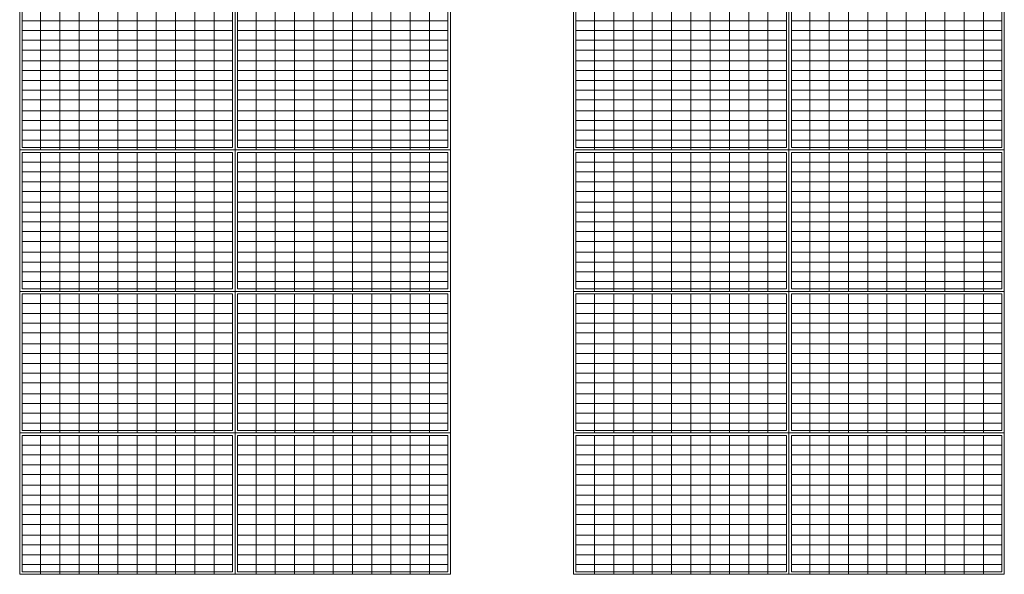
# Model space of a CAD drawing. Header units: metres. Extents: x 1308.3 to 1399.2, y -42.5 to -7.5.
# Tile 2 of 22: x 1313.3 to 1321.3, y -27.6 to -23.1. Entities that reach past the tile are written whole.
import ezdxf

# ---------------------------------------------------------------- set-up
doc = ezdxf.new("R2010")
doc.units = ezdxf.units.M
doc.linetypes.add('AUSGEZOGEN', pattern=[0])
doc.layers.add('XR$5$Allgemein', color=4, linetype='AUSGEZOGEN', lineweight=13)
doc.layers.add('XR$5$Dach', color=3, linetype='AUSGEZOGEN', lineweight=18)

# ---------------------------------------------------------------- blocks, each defined once
blk = doc.blocks.new('COMPLEXOBJECT_21')
at = {"layer": 'XR$5$Allgemein', "color": 52, "linetype": 'AUSGEZOGEN', "lineweight": 13, "transparency": 33554687}
for p, q in [((1313.2868, -22.9896), (1313.2868, -23.3953)), ((1314.9968, -22.9896), (1313.2868, -22.9896)), ((1313.4372, -22.9896), (1313.4372, -23.3953)), ((1313.5938, -22.9896), (1313.5938, -23.3953)), ((1313.7504, -22.9896), (1313.7504, -23.3953)), ((1313.907, -22.9896), (1313.907, -23.3953)), ((1314.0636, -22.9896), (1314.0636, -23.3953)), ((1314.2202, -22.9896), (1314.2202, -23.3953)), ((1314.3768, -22.9896), (1314.3768, -23.3953)), ((1314.5334, -22.9896), (1314.5334, -23.3953)), ((1314.69, -22.9896), (1314.69, -23.3953)), ((1314.8466, -22.9896), (1314.8466, -23.3953)), ((1314.9968, -22.9896), (1314.9968, -23.3953)), ((1314.9968, -23.069), (1313.2868, -23.069)), ((1314.9968, -23.1485), (1313.2868, -23.1485)), ((1314.9968, -23.2279), (1313.2868, -23.2279)), ((1314.9968, -23.3074), (1313.2868, -23.3074)), ((1314.9968, -23.3953), (1313.2868, -23.3953)), ((1313.2868, -23.3953), (1313.2868, -23.801)), ((1314.9968, -23.3953), (1313.2868, -23.3953)), ((1313.4372, -23.3953), (1313.4372, -23.801)), ((1313.5938, -23.3953), (1313.5938, -23.801)), ((1313.7504, -23.3953), (1313.7504, -23.801)), ((1313.907, -23.3953), (1313.907, -23.801)), ((1314.0636, -23.3953), (1314.0636, -23.801)), ((1314.2202, -23.3953), (1314.2202, -23.801)), ((1314.3768, -23.3953), (1314.3768, -23.801)), ((1314.5334, -23.3953), (1314.5334, -23.801)), ((1314.69, -23.3953), (1314.69, -23.801)), ((1314.8466, -23.3953), (1314.8466, -23.801)), ((1314.9968, -23.3953), (1314.9968, -23.801)), ((1314.9968, -23.4748), (1313.2868, -23.4748)), ((1314.9968, -23.5542), (1313.2868, -23.5542)), ((1314.9968, -23.6337), (1313.2868, -23.6337)), ((1314.9968, -23.7131), (1313.2868, -23.7131)), ((1314.9968, -23.801), (1313.2868, -23.801)), ((1314.9968, -23.801), (1313.2868, -23.801)), ((1313.2868, -23.801), (1313.2868, -24.0989)), ((1313.4372, -23.801), (1313.4372, -24.1189)), ((1313.5938, -23.801), (1313.5938, -24.1189)), ((1313.7504, -23.801), (1313.7504, -24.1189)), ((1313.907, -23.801), (1313.907, -24.1189)), ((1314.0636, -23.801), (1314.0636, -24.1189)), ((1314.2202, -23.801), (1314.2202, -24.1189)), ((1314.3768, -23.801), (1314.3768, -24.1189)), ((1314.5334, -23.801), (1314.5334, -24.1189)), ((1314.69, -23.801), (1314.69, -24.1189)), ((1314.8466, -23.801), (1314.8466, -24.1189)), ((1314.9968, -23.801), (1314.9968, -24.0989)), ((1314.9968, -23.8805), (1313.2868, -23.8805)), ((1314.9968, -23.96), (1313.2868, -23.96)), ((1314.9968, -24.0394), (1313.2868, -24.0394)), ((1314.9968, -24.0989), (1313.2868, -24.0989))]:
    blk.add_line(p, q, dxfattribs=at)
at = {"layer": 'XR$5$Dach', "color": 4, "linetype": 'AUSGEZOGEN', "lineweight": 13, "transparency": 33554687}
blk.add_lwpolyline([(1313.2668, -22.9689), (1315.0168, -22.9689), (1315.0168, -24.1189), (1313.2668, -24.1189), (1313.2668, -22.9689)], close=True, dxfattribs=at)
blk = doc.blocks.new('COMPLEXOBJECT_22')
at = {"layer": 'XR$5$Allgemein', "color": 52, "linetype": 'AUSGEZOGEN', "lineweight": 13, "transparency": 33554687}
for p, q in [((1315.0368, -22.9896), (1315.0368, -23.3953)), ((1316.7468, -22.9896), (1315.0368, -22.9896)), ((1315.1872, -22.9896), (1315.1872, -23.3953)), ((1315.3438, -22.9896), (1315.3438, -23.3953)), ((1315.5004, -22.9896), (1315.5004, -23.3953)), ((1315.657, -22.9896), (1315.657, -23.3953)), ((1315.8136, -22.9896), (1315.8136, -23.3953)), ((1315.9702, -22.9896), (1315.9702, -23.3953)), ((1316.1268, -22.9896), (1316.1268, -23.3953)), ((1316.2834, -22.9896), (1316.2834, -23.3953)), ((1316.44, -22.9896), (1316.44, -23.3953)), ((1316.5966, -22.9896), (1316.5966, -23.3953)), ((1316.7468, -22.9896), (1316.7468, -23.3953)), ((1316.7468, -23.069), (1315.0368, -23.069)), ((1316.7468, -23.1485), (1315.0368, -23.1485)), ((1316.7468, -23.2279), (1315.0368, -23.2279)), ((1316.7468, -23.3074), (1315.0368, -23.3074)), ((1316.7468, -23.3953), (1315.0368, -23.3953)), ((1315.0368, -23.3953), (1315.0368, -23.801)), ((1316.7468, -23.3953), (1315.0368, -23.3953)), ((1315.1872, -23.3953), (1315.1872, -23.801)), ((1315.3438, -23.3953), (1315.3438, -23.801)), ((1315.5004, -23.3953), (1315.5004, -23.801)), ((1315.657, -23.3953), (1315.657, -23.801)), ((1315.8136, -23.3953), (1315.8136, -23.801)), ((1315.9702, -23.3953), (1315.9702, -23.801)), ((1316.1268, -23.3953), (1316.1268, -23.801)), ((1316.2834, -23.3953), (1316.2834, -23.801)), ((1316.44, -23.3953), (1316.44, -23.801)), ((1316.5966, -23.3953), (1316.5966, -23.801)), ((1316.7468, -23.3953), (1316.7468, -23.801)), ((1316.7468, -23.4748), (1315.0368, -23.4748)), ((1316.7468, -23.5542), (1315.0368, -23.5542)), ((1316.7468, -23.6337), (1315.0368, -23.6337)), ((1316.7468, -23.7131), (1315.0368, -23.7131)), ((1316.7468, -23.801), (1315.0368, -23.801)), ((1316.7468, -23.801), (1315.0368, -23.801)), ((1315.0368, -23.801), (1315.0368, -24.0989)), ((1315.1872, -23.801), (1315.1872, -24.1189)), ((1315.3438, -23.801), (1315.3438, -24.1189)), ((1315.5004, -23.801), (1315.5004, -24.1189)), ((1315.657, -23.801), (1315.657, -24.1189)), ((1315.8136, -23.801), (1315.8136, -24.1189)), ((1315.9702, -23.801), (1315.9702, -24.1189)), ((1316.1268, -23.801), (1316.1268, -24.1189)), ((1316.2834, -23.801), (1316.2834, -24.1189)), ((1316.44, -23.801), (1316.44, -24.1189)), ((1316.5966, -23.801), (1316.5966, -24.1189)), ((1316.7468, -23.801), (1316.7468, -24.0989)), ((1316.7468, -23.8805), (1315.0368, -23.8805)), ((1316.7468, -23.96), (1315.0368, -23.96)), ((1316.7468, -24.0394), (1315.0368, -24.0394)), ((1316.7468, -24.0989), (1315.0368, -24.0989))]:
    blk.add_line(p, q, dxfattribs=at)
at = {"layer": 'XR$5$Dach', "color": 4, "linetype": 'AUSGEZOGEN', "lineweight": 13, "transparency": 33554687}
blk.add_lwpolyline([(1315.0168, -22.9689), (1316.7668, -22.9689), (1316.7668, -24.1189), (1315.0168, -24.1189), (1315.0168, -22.9689)], close=True, dxfattribs=at)
blk = doc.blocks.new('COMPLEXOBJECT_23')
at = {"layer": 'XR$5$Allgemein', "color": 52, "linetype": 'AUSGEZOGEN', "lineweight": 13, "transparency": 33554687}
for p, q in [((1313.2868, -24.1396), (1313.2868, -24.5453)), ((1314.9968, -24.1396), (1313.2868, -24.1396)), ((1313.4372, -24.1396), (1313.4372, -24.5453)), ((1313.5938, -24.1396), (1313.5938, -24.5453)), ((1313.7504, -24.1396), (1313.7504, -24.5453)), ((1313.907, -24.1396), (1313.907, -24.5453)), ((1314.0636, -24.1396), (1314.0636, -24.5453)), ((1314.2202, -24.1396), (1314.2202, -24.5453)), ((1314.3768, -24.1396), (1314.3768, -24.5453)), ((1314.5334, -24.1396), (1314.5334, -24.5453)), ((1314.69, -24.1396), (1314.69, -24.5453)), ((1314.8466, -24.1396), (1314.8466, -24.5453)), ((1314.9968, -24.1396), (1314.9968, -24.5453)), ((1314.9968, -24.219), (1313.2868, -24.219)), ((1314.9968, -24.2985), (1313.2868, -24.2985)), ((1314.9968, -24.3779), (1313.2868, -24.3779)), ((1314.9968, -24.4574), (1313.2868, -24.4574)), ((1314.9968, -24.5453), (1313.2868, -24.5453)), ((1313.2868, -24.5453), (1313.2868, -24.951)), ((1314.9968, -24.5453), (1313.2868, -24.5453)), ((1313.4372, -24.5453), (1313.4372, -24.951)), ((1313.5938, -24.5453), (1313.5938, -24.951)), ((1313.7504, -24.5453), (1313.7504, -24.951)), ((1313.907, -24.5453), (1313.907, -24.951)), ((1314.0636, -24.5453), (1314.0636, -24.951)), ((1314.2202, -24.5453), (1314.2202, -24.951)), ((1314.3768, -24.5453), (1314.3768, -24.951)), ((1314.5334, -24.5453), (1314.5334, -24.951)), ((1314.69, -24.5453), (1314.69, -24.951)), ((1314.8466, -24.5453), (1314.8466, -24.951)), ((1314.9968, -24.5453), (1314.9968, -24.951)), ((1314.9968, -24.6248), (1313.2868, -24.6248)), ((1314.9968, -24.7042), (1313.2868, -24.7042)), ((1314.9968, -24.7837), (1313.2868, -24.7837)), ((1314.9968, -24.8631), (1313.2868, -24.8631)), ((1314.9968, -24.951), (1313.2868, -24.951)), ((1314.9968, -24.951), (1313.2868, -24.951)), ((1313.2868, -24.951), (1313.2868, -25.2489)), ((1313.4372, -24.951), (1313.4372, -25.2689)), ((1313.5938, -24.951), (1313.5938, -25.2689)), ((1313.7504, -24.951), (1313.7504, -25.2689)), ((1313.907, -24.951), (1313.907, -25.2689)), ((1314.0636, -24.951), (1314.0636, -25.2689)), ((1314.2202, -24.951), (1314.2202, -25.2689)), ((1314.3768, -24.951), (1314.3768, -25.2689)), ((1314.5334, -24.951), (1314.5334, -25.2689)), ((1314.69, -24.951), (1314.69, -25.2689)), ((1314.8466, -24.951), (1314.8466, -25.2689)), ((1314.9968, -24.951), (1314.9968, -25.2489)), ((1314.9968, -25.0305), (1313.2868, -25.0305)), ((1314.9968, -25.11), (1313.2868, -25.11)), ((1314.9968, -25.1894), (1313.2868, -25.1894)), ((1314.9968, -25.2489), (1313.2868, -25.2489))]:
    blk.add_line(p, q, dxfattribs=at)
at = {"layer": 'XR$5$Dach', "color": 4, "linetype": 'AUSGEZOGEN', "lineweight": 13, "transparency": 33554687}
blk.add_lwpolyline([(1313.2668, -24.1189), (1315.0168, -24.1189), (1315.0168, -25.2689), (1313.2668, -25.2689), (1313.2668, -24.1189)], close=True, dxfattribs=at)
blk = doc.blocks.new('COMPLEXOBJECT_24')
at = {"layer": 'XR$5$Allgemein', "color": 52, "linetype": 'AUSGEZOGEN', "lineweight": 13, "transparency": 33554687}
for p, q in [((1315.0368, -24.1396), (1315.0368, -24.5453)), ((1316.7468, -24.1396), (1315.0368, -24.1396)), ((1315.1872, -24.1396), (1315.1872, -24.5453)), ((1315.3438, -24.1396), (1315.3438, -24.5453)), ((1315.5004, -24.1396), (1315.5004, -24.5453)), ((1315.657, -24.1396), (1315.657, -24.5453)), ((1315.8136, -24.1396), (1315.8136, -24.5453)), ((1315.9702, -24.1396), (1315.9702, -24.5453)), ((1316.1268, -24.1396), (1316.1268, -24.5453)), ((1316.2834, -24.1396), (1316.2834, -24.5453)), ((1316.44, -24.1396), (1316.44, -24.5453)), ((1316.5966, -24.1396), (1316.5966, -24.5453)), ((1316.7468, -24.1396), (1316.7468, -24.5453)), ((1316.7468, -24.219), (1315.0368, -24.219)), ((1316.7468, -24.2985), (1315.0368, -24.2985)), ((1316.7468, -24.3779), (1315.0368, -24.3779)), ((1316.7468, -24.4574), (1315.0368, -24.4574)), ((1316.7468, -24.5453), (1315.0368, -24.5453)), ((1315.0368, -24.5453), (1315.0368, -24.951)), ((1316.7468, -24.5453), (1315.0368, -24.5453)), ((1315.1872, -24.5453), (1315.1872, -24.951)), ((1315.3438, -24.5453), (1315.3438, -24.951)), ((1315.5004, -24.5453), (1315.5004, -24.951)), ((1315.657, -24.5453), (1315.657, -24.951)), ((1315.8136, -24.5453), (1315.8136, -24.951)), ((1315.9702, -24.5453), (1315.9702, -24.951)), ((1316.1268, -24.5453), (1316.1268, -24.951)), ((1316.2834, -24.5453), (1316.2834, -24.951)), ((1316.44, -24.5453), (1316.44, -24.951)), ((1316.5966, -24.5453), (1316.5966, -24.951)), ((1316.7468, -24.5453), (1316.7468, -24.951)), ((1316.7468, -24.6248), (1315.0368, -24.6248)), ((1316.7468, -24.7042), (1315.0368, -24.7042)), ((1316.7468, -24.7837), (1315.0368, -24.7837)), ((1316.7468, -24.8631), (1315.0368, -24.8631)), ((1316.7468, -24.951), (1315.0368, -24.951)), ((1316.7468, -24.951), (1315.0368, -24.951)), ((1315.0368, -24.951), (1315.0368, -25.2489)), ((1315.1872, -24.951), (1315.1872, -25.2689)), ((1315.3438, -24.951), (1315.3438, -25.2689)), ((1315.5004, -24.951), (1315.5004, -25.2689)), ((1315.657, -24.951), (1315.657, -25.2689)), ((1315.8136, -24.951), (1315.8136, -25.2689)), ((1315.9702, -24.951), (1315.9702, -25.2689)), ((1316.1268, -24.951), (1316.1268, -25.2689)), ((1316.2834, -24.951), (1316.2834, -25.2689)), ((1316.44, -24.951), (1316.44, -25.2689)), ((1316.5966, -24.951), (1316.5966, -25.2689)), ((1316.7468, -24.951), (1316.7468, -25.2489)), ((1316.7468, -25.0305), (1315.0368, -25.0305)), ((1316.7468, -25.11), (1315.0368, -25.11)), ((1316.7468, -25.1894), (1315.0368, -25.1894)), ((1316.7468, -25.2489), (1315.0368, -25.2489))]:
    blk.add_line(p, q, dxfattribs=at)
at = {"layer": 'XR$5$Dach', "color": 4, "linetype": 'AUSGEZOGEN', "lineweight": 13, "transparency": 33554687}
blk.add_lwpolyline([(1315.0168, -24.1189), (1316.7668, -24.1189), (1316.7668, -25.2689), (1315.0168, -25.2689), (1315.0168, -24.1189)], close=True, dxfattribs=at)
blk = doc.blocks.new('COMPLEXOBJECT_29')
at = {"layer": 'XR$5$Allgemein', "color": 52, "linetype": 'AUSGEZOGEN', "lineweight": 13, "transparency": 33554687}
for p, q in [((1313.2868, -25.2896), (1313.2868, -25.6953)), ((1314.9968, -25.2896), (1313.2868, -25.2896)), ((1313.4372, -25.2896), (1313.4372, -25.6953)), ((1313.5938, -25.2896), (1313.5938, -25.6953)), ((1313.7504, -25.2896), (1313.7504, -25.6953)), ((1313.907, -25.2896), (1313.907, -25.6953)), ((1314.0636, -25.2896), (1314.0636, -25.6953)), ((1314.2202, -25.2896), (1314.2202, -25.6953)), ((1314.3768, -25.2896), (1314.3768, -25.6953)), ((1314.5334, -25.2896), (1314.5334, -25.6953)), ((1314.69, -25.2896), (1314.69, -25.6953)), ((1314.8466, -25.2896), (1314.8466, -25.6953)), ((1314.9968, -25.2896), (1314.9968, -25.6953)), ((1314.9968, -25.369), (1313.2868, -25.369)), ((1314.9968, -25.4485), (1313.2868, -25.4485)), ((1314.9968, -25.5279), (1313.2868, -25.5279)), ((1314.9968, -25.6074), (1313.2868, -25.6074)), ((1314.9968, -25.6953), (1313.2868, -25.6953)), ((1313.2868, -25.6953), (1313.2868, -26.101)), ((1314.9968, -25.6953), (1313.2868, -25.6953)), ((1313.4372, -25.6953), (1313.4372, -26.101)), ((1313.5938, -25.6953), (1313.5938, -26.101)), ((1313.7504, -25.6953), (1313.7504, -26.101)), ((1313.907, -25.6953), (1313.907, -26.101)), ((1314.0636, -25.6953), (1314.0636, -26.101)), ((1314.2202, -25.6953), (1314.2202, -26.101)), ((1314.3768, -25.6953), (1314.3768, -26.101)), ((1314.5334, -25.6953), (1314.5334, -26.101)), ((1314.69, -25.6953), (1314.69, -26.101)), ((1314.8466, -25.6953), (1314.8466, -26.101)), ((1314.9968, -25.6953), (1314.9968, -26.101)), ((1314.9968, -25.7748), (1313.2868, -25.7748)), ((1314.9968, -25.8542), (1313.2868, -25.8542)), ((1314.9968, -25.9337), (1313.2868, -25.9337)), ((1314.9968, -26.0131), (1313.2868, -26.0131)), ((1314.9968, -26.101), (1313.2868, -26.101)), ((1314.9968, -26.101), (1313.2868, -26.101)), ((1313.2868, -26.101), (1313.2868, -26.3989)), ((1313.4372, -26.101), (1313.4372, -26.4189)), ((1313.5938, -26.101), (1313.5938, -26.4189)), ((1313.7504, -26.101), (1313.7504, -26.4189)), ((1313.907, -26.101), (1313.907, -26.4189)), ((1314.0636, -26.101), (1314.0636, -26.4189)), ((1314.2202, -26.101), (1314.2202, -26.4189)), ((1314.3768, -26.101), (1314.3768, -26.4189)), ((1314.5334, -26.101), (1314.5334, -26.4189)), ((1314.69, -26.101), (1314.69, -26.4189)), ((1314.8466, -26.101), (1314.8466, -26.4189)), ((1314.9968, -26.101), (1314.9968, -26.3989)), ((1314.9968, -26.1805), (1313.2868, -26.1805)), ((1314.9968, -26.26), (1313.2868, -26.26)), ((1314.9968, -26.3394), (1313.2868, -26.3394)), ((1314.9968, -26.3989), (1313.2868, -26.3989))]:
    blk.add_line(p, q, dxfattribs=at)
at = {"layer": 'XR$5$Dach', "color": 4, "linetype": 'AUSGEZOGEN', "lineweight": 13, "transparency": 33554687}
blk.add_lwpolyline([(1313.2668, -25.2689), (1315.0168, -25.2689), (1315.0168, -26.4189), (1313.2668, -26.4189), (1313.2668, -25.2689)], close=True, dxfattribs=at)
blk = doc.blocks.new('COMPLEXOBJECT_30')
at = {"layer": 'XR$5$Allgemein', "color": 52, "linetype": 'AUSGEZOGEN', "lineweight": 13, "transparency": 33554687}
for p, q in [((1315.0368, -25.2896), (1315.0368, -25.6953)), ((1316.7468, -25.2896), (1315.0368, -25.2896)), ((1315.1872, -25.2896), (1315.1872, -25.6953)), ((1315.3438, -25.2896), (1315.3438, -25.6953)), ((1315.5004, -25.2896), (1315.5004, -25.6953)), ((1315.657, -25.2896), (1315.657, -25.6953)), ((1315.8136, -25.2896), (1315.8136, -25.6953)), ((1315.9702, -25.2896), (1315.9702, -25.6953)), ((1316.1268, -25.2896), (1316.1268, -25.6953)), ((1316.2834, -25.2896), (1316.2834, -25.6953)), ((1316.44, -25.2896), (1316.44, -25.6953)), ((1316.5966, -25.2896), (1316.5966, -25.6953)), ((1316.7468, -25.2896), (1316.7468, -25.6953)), ((1316.7468, -25.369), (1315.0368, -25.369)), ((1316.7468, -25.4485), (1315.0368, -25.4485)), ((1316.7468, -25.5279), (1315.0368, -25.5279)), ((1316.7468, -25.6074), (1315.0368, -25.6074)), ((1316.7468, -25.6953), (1315.0368, -25.6953)), ((1315.0368, -25.6953), (1315.0368, -26.101)), ((1316.7468, -25.6953), (1315.0368, -25.6953)), ((1315.1872, -25.6953), (1315.1872, -26.101)), ((1315.3438, -25.6953), (1315.3438, -26.101)), ((1315.5004, -25.6953), (1315.5004, -26.101)), ((1315.657, -25.6953), (1315.657, -26.101)), ((1315.8136, -25.6953), (1315.8136, -26.101)), ((1315.9702, -25.6953), (1315.9702, -26.101)), ((1316.1268, -25.6953), (1316.1268, -26.101)), ((1316.2834, -25.6953), (1316.2834, -26.101)), ((1316.44, -25.6953), (1316.44, -26.101)), ((1316.5966, -25.6953), (1316.5966, -26.101)), ((1316.7468, -25.6953), (1316.7468, -26.101)), ((1316.7468, -25.7748), (1315.0368, -25.7748)), ((1316.7468, -25.8542), (1315.0368, -25.8542)), ((1316.7468, -25.9337), (1315.0368, -25.9337)), ((1316.7468, -26.0131), (1315.0368, -26.0131)), ((1316.7468, -26.101), (1315.0368, -26.101)), ((1316.7468, -26.101), (1315.0368, -26.101)), ((1315.0368, -26.101), (1315.0368, -26.3989)), ((1315.1872, -26.101), (1315.1872, -26.4189)), ((1315.3438, -26.101), (1315.3438, -26.4189)), ((1315.5004, -26.101), (1315.5004, -26.4189)), ((1315.657, -26.101), (1315.657, -26.4189)), ((1315.8136, -26.101), (1315.8136, -26.4189)), ((1315.9702, -26.101), (1315.9702, -26.4189)), ((1316.1268, -26.101), (1316.1268, -26.4189)), ((1316.2834, -26.101), (1316.2834, -26.4189)), ((1316.44, -26.101), (1316.44, -26.4189)), ((1316.5966, -26.101), (1316.5966, -26.4189)), ((1316.7468, -26.101), (1316.7468, -26.3989)), ((1316.7468, -26.1805), (1315.0368, -26.1805)), ((1316.7468, -26.26), (1315.0368, -26.26)), ((1316.7468, -26.3394), (1315.0368, -26.3394)), ((1316.7468, -26.3989), (1315.0368, -26.3989))]:
    blk.add_line(p, q, dxfattribs=at)
at = {"layer": 'XR$5$Dach', "color": 4, "linetype": 'AUSGEZOGEN', "lineweight": 13, "transparency": 33554687}
blk.add_lwpolyline([(1315.0168, -25.2689), (1316.7668, -25.2689), (1316.7668, -26.4189), (1315.0168, -26.4189), (1315.0168, -25.2689)], close=True, dxfattribs=at)
blk = doc.blocks.new('COMPLEXOBJECT_31')
at = {"layer": 'XR$5$Allgemein', "color": 52, "linetype": 'AUSGEZOGEN', "lineweight": 13, "transparency": 33554687}
for p, q in [((1313.2868, -26.4396), (1313.2868, -26.8453)), ((1314.9968, -26.4396), (1313.2868, -26.4396)), ((1313.4372, -26.4396), (1313.4372, -26.8453)), ((1313.5938, -26.4396), (1313.5938, -26.8453)), ((1313.7504, -26.4396), (1313.7504, -26.8453)), ((1313.907, -26.4396), (1313.907, -26.8453)), ((1314.0636, -26.4396), (1314.0636, -26.8453)), ((1314.2202, -26.4396), (1314.2202, -26.8453)), ((1314.3768, -26.4396), (1314.3768, -26.8453)), ((1314.5334, -26.4396), (1314.5334, -26.8453)), ((1314.69, -26.4396), (1314.69, -26.8453)), ((1314.8466, -26.4396), (1314.8466, -26.8453)), ((1314.9968, -26.4396), (1314.9968, -26.8453)), ((1314.9968, -26.519), (1313.2868, -26.519)), ((1314.9968, -26.5985), (1313.2868, -26.5985)), ((1314.9968, -26.6779), (1313.2868, -26.6779)), ((1314.9968, -26.7574), (1313.2868, -26.7574)), ((1314.9968, -26.8453), (1313.2868, -26.8453)), ((1313.2868, -26.8453), (1313.2868, -27.251)), ((1314.9968, -26.8453), (1313.2868, -26.8453)), ((1313.4372, -26.8453), (1313.4372, -27.251)), ((1313.5938, -26.8453), (1313.5938, -27.251)), ((1313.7504, -26.8453), (1313.7504, -27.251)), ((1313.907, -26.8453), (1313.907, -27.251)), ((1314.0636, -26.8453), (1314.0636, -27.251)), ((1314.2202, -26.8453), (1314.2202, -27.251)), ((1314.3768, -26.8453), (1314.3768, -27.251)), ((1314.5334, -26.8453), (1314.5334, -27.251)), ((1314.69, -26.8453), (1314.69, -27.251)), ((1314.8466, -26.8453), (1314.8466, -27.251)), ((1314.9968, -26.8453), (1314.9968, -27.251)), ((1314.9968, -26.9248), (1313.2868, -26.9248)), ((1314.9968, -27.0042), (1313.2868, -27.0042)), ((1314.9968, -27.0837), (1313.2868, -27.0837)), ((1314.9968, -27.1631), (1313.2868, -27.1631)), ((1314.9968, -27.251), (1313.2868, -27.251)), ((1314.9968, -27.251), (1313.2868, -27.251)), ((1313.2868, -27.251), (1313.2868, -27.5489)), ((1313.4372, -27.251), (1313.4372, -27.5689)), ((1313.5938, -27.251), (1313.5938, -27.5689)), ((1313.7504, -27.251), (1313.7504, -27.5689)), ((1313.907, -27.251), (1313.907, -27.5689)), ((1314.0636, -27.251), (1314.0636, -27.5689)), ((1314.2202, -27.251), (1314.2202, -27.5689)), ((1314.3768, -27.251), (1314.3768, -27.5689)), ((1314.5334, -27.251), (1314.5334, -27.5689)), ((1314.69, -27.251), (1314.69, -27.5689)), ((1314.8466, -27.251), (1314.8466, -27.5689)), ((1314.9968, -27.251), (1314.9968, -27.5489)), ((1314.9968, -27.3305), (1313.2868, -27.3305)), ((1314.9968, -27.41), (1313.2868, -27.41)), ((1314.9968, -27.4894), (1313.2868, -27.4894)), ((1314.9968, -27.5489), (1313.2868, -27.5489))]:
    blk.add_line(p, q, dxfattribs=at)
at = {"layer": 'XR$5$Dach', "color": 4, "linetype": 'AUSGEZOGEN', "lineweight": 13, "transparency": 33554687}
blk.add_lwpolyline([(1313.2668, -26.4189), (1315.0168, -26.4189), (1315.0168, -27.5689), (1313.2668, -27.5689), (1313.2668, -26.4189)], close=True, dxfattribs=at)
blk = doc.blocks.new('COMPLEXOBJECT_32')
at = {"layer": 'XR$5$Allgemein', "color": 52, "linetype": 'AUSGEZOGEN', "lineweight": 13, "transparency": 33554687}
for p, q in [((1315.0368, -26.4396), (1315.0368, -26.8453)), ((1316.7468, -26.4396), (1315.0368, -26.4396)), ((1315.1872, -26.4396), (1315.1872, -26.8453)), ((1315.3438, -26.4396), (1315.3438, -26.8453)), ((1315.5004, -26.4396), (1315.5004, -26.8453)), ((1315.657, -26.4396), (1315.657, -26.8453)), ((1315.8136, -26.4396), (1315.8136, -26.8453)), ((1315.9702, -26.4396), (1315.9702, -26.8453)), ((1316.1268, -26.4396), (1316.1268, -26.8453)), ((1316.2834, -26.4396), (1316.2834, -26.8453)), ((1316.44, -26.4396), (1316.44, -26.8453)), ((1316.5966, -26.4396), (1316.5966, -26.8453)), ((1316.7468, -26.4396), (1316.7468, -26.8453)), ((1316.7468, -26.519), (1315.0368, -26.519)), ((1316.7468, -26.5985), (1315.0368, -26.5985)), ((1316.7468, -26.6779), (1315.0368, -26.6779)), ((1316.7468, -26.7574), (1315.0368, -26.7574)), ((1316.7468, -26.8453), (1315.0368, -26.8453)), ((1315.0368, -26.8453), (1315.0368, -27.251)), ((1316.7468, -26.8453), (1315.0368, -26.8453)), ((1315.1872, -26.8453), (1315.1872, -27.251)), ((1315.3438, -26.8453), (1315.3438, -27.251)), ((1315.5004, -26.8453), (1315.5004, -27.251)), ((1315.657, -26.8453), (1315.657, -27.251)), ((1315.8136, -26.8453), (1315.8136, -27.251)), ((1315.9702, -26.8453), (1315.9702, -27.251)), ((1316.1268, -26.8453), (1316.1268, -27.251)), ((1316.2834, -26.8453), (1316.2834, -27.251)), ((1316.44, -26.8453), (1316.44, -27.251)), ((1316.5966, -26.8453), (1316.5966, -27.251)), ((1316.7468, -26.8453), (1316.7468, -27.251)), ((1316.7468, -26.9248), (1315.0368, -26.9248)), ((1316.7468, -27.0042), (1315.0368, -27.0042)), ((1316.7468, -27.0837), (1315.0368, -27.0837)), ((1316.7468, -27.1631), (1315.0368, -27.1631)), ((1316.7468, -27.251), (1315.0368, -27.251)), ((1316.7468, -27.251), (1315.0368, -27.251)), ((1315.0368, -27.251), (1315.0368, -27.5489)), ((1315.1872, -27.251), (1315.1872, -27.5689)), ((1315.3438, -27.251), (1315.3438, -27.5689)), ((1315.5004, -27.251), (1315.5004, -27.5689)), ((1315.657, -27.251), (1315.657, -27.5689)), ((1315.8136, -27.251), (1315.8136, -27.5689)), ((1315.9702, -27.251), (1315.9702, -27.5689)), ((1316.1268, -27.251), (1316.1268, -27.5689)), ((1316.2834, -27.251), (1316.2834, -27.5689)), ((1316.44, -27.251), (1316.44, -27.5689)), ((1316.5966, -27.251), (1316.5966, -27.5689)), ((1316.7468, -27.251), (1316.7468, -27.5489)), ((1316.7468, -27.3305), (1315.0368, -27.3305)), ((1316.7468, -27.41), (1315.0368, -27.41)), ((1316.7468, -27.4894), (1315.0368, -27.4894)), ((1316.7468, -27.5489), (1315.0368, -27.5489))]:
    blk.add_line(p, q, dxfattribs=at)
at = {"layer": 'XR$5$Dach', "color": 4, "linetype": 'AUSGEZOGEN', "lineweight": 13, "transparency": 33554687}
blk.add_lwpolyline([(1315.0168, -26.4189), (1316.7668, -26.4189), (1316.7668, -27.5689), (1315.0168, -27.5689), (1315.0168, -26.4189)], close=True, dxfattribs=at)
blk = doc.blocks.new('COMPLEXOBJECT_89')
at = {"layer": 'XR$5$Allgemein', "color": 35, "linetype": 'AUSGEZOGEN', "lineweight": 13, "transparency": 33554687}
for p, q in [((1317.7868, -22.9896), (1317.7868, -23.3953)), ((1319.4968, -22.9896), (1317.7868, -22.9896)), ((1317.9372, -22.9896), (1317.9372, -23.3953)), ((1318.0938, -22.9896), (1318.0938, -23.3953)), ((1318.2504, -22.9896), (1318.2504, -23.3953)), ((1318.407, -22.9896), (1318.407, -23.3953)), ((1318.5636, -22.9896), (1318.5636, -23.3953)), ((1318.7202, -22.9896), (1318.7202, -23.3953)), ((1318.8768, -22.9896), (1318.8768, -23.3953)), ((1319.0334, -22.9896), (1319.0334, -23.3953)), ((1319.19, -22.9896), (1319.19, -23.3953)), ((1319.3466, -22.9896), (1319.3466, -23.3953)), ((1319.4968, -22.9896), (1319.4968, -23.3953)), ((1319.4968, -23.069), (1317.7868, -23.069)), ((1319.4968, -23.1485), (1317.7868, -23.1485)), ((1319.4968, -23.2279), (1317.7868, -23.2279)), ((1319.4968, -23.3074), (1317.7868, -23.3074)), ((1319.4968, -23.3953), (1317.7868, -23.3953)), ((1317.7868, -23.3953), (1317.7868, -23.801)), ((1319.4968, -23.3953), (1317.7868, -23.3953)), ((1317.9372, -23.3953), (1317.9372, -23.801)), ((1318.0938, -23.3953), (1318.0938, -23.801)), ((1318.2504, -23.3953), (1318.2504, -23.801)), ((1318.407, -23.3953), (1318.407, -23.801)), ((1318.5636, -23.3953), (1318.5636, -23.801)), ((1318.7202, -23.3953), (1318.7202, -23.801)), ((1318.8768, -23.3953), (1318.8768, -23.801)), ((1319.0334, -23.3953), (1319.0334, -23.801)), ((1319.19, -23.3953), (1319.19, -23.801)), ((1319.3466, -23.3953), (1319.3466, -23.801)), ((1319.4968, -23.3953), (1319.4968, -23.801)), ((1319.4968, -23.4748), (1317.7868, -23.4748)), ((1319.4968, -23.5542), (1317.7868, -23.5542)), ((1319.4968, -23.6337), (1317.7868, -23.6337)), ((1319.4968, -23.7131), (1317.7868, -23.7131)), ((1319.4968, -23.801), (1317.7868, -23.801)), ((1319.4968, -23.801), (1317.7868, -23.801)), ((1317.7868, -23.801), (1317.7868, -24.0989)), ((1317.9372, -23.801), (1317.9372, -24.1189)), ((1318.0938, -23.801), (1318.0938, -24.1189)), ((1318.2504, -23.801), (1318.2504, -24.1189)), ((1318.407, -23.801), (1318.407, -24.1189)), ((1318.5636, -23.801), (1318.5636, -24.1189)), ((1318.7202, -23.801), (1318.7202, -24.1189)), ((1318.8768, -23.801), (1318.8768, -24.1189)), ((1319.0334, -23.801), (1319.0334, -24.1189)), ((1319.19, -23.801), (1319.19, -24.1189)), ((1319.3466, -23.801), (1319.3466, -24.1189)), ((1319.4968, -23.801), (1319.4968, -24.0989)), ((1319.4968, -23.8805), (1317.7868, -23.8805)), ((1319.4968, -23.96), (1317.7868, -23.96)), ((1319.4968, -24.0394), (1317.7868, -24.0394)), ((1319.4968, -24.0989), (1317.7868, -24.0989))]:
    blk.add_line(p, q, dxfattribs=at)
blk.add_lwpolyline([(1317.7668, -22.9689), (1319.5168, -22.9689), (1319.5168, -24.1189), (1317.7668, -24.1189), (1317.7668, -22.9689)], close=True, dxfattribs=at)
blk = doc.blocks.new('COMPLEXOBJECT_90')
at = {"layer": 'XR$5$Allgemein', "color": 35, "linetype": 'AUSGEZOGEN', "lineweight": 13, "transparency": 33554687}
for p, q in [((1319.5368, -22.9896), (1319.5368, -23.3953)), ((1321.2468, -22.9896), (1319.5368, -22.9896)), ((1319.6872, -22.9896), (1319.6872, -23.3953)), ((1319.8438, -22.9896), (1319.8438, -23.3953)), ((1320.0004, -22.9896), (1320.0004, -23.3953)), ((1320.157, -22.9896), (1320.157, -23.3953)), ((1320.3136, -22.9896), (1320.3136, -23.3953)), ((1320.4702, -22.9896), (1320.4702, -23.3953)), ((1320.6268, -22.9896), (1320.6268, -23.3953)), ((1320.7834, -22.9896), (1320.7834, -23.3953)), ((1320.94, -22.9896), (1320.94, -23.3953)), ((1321.0966, -22.9896), (1321.0966, -23.3953)), ((1321.2468, -22.9896), (1321.2468, -23.3953)), ((1321.2468, -23.069), (1319.5368, -23.069)), ((1321.2468, -23.1485), (1319.5368, -23.1485)), ((1321.2468, -23.2279), (1319.5368, -23.2279)), ((1321.2468, -23.3074), (1319.5368, -23.3074)), ((1321.2468, -23.3953), (1319.5368, -23.3953)), ((1319.5368, -23.3953), (1319.5368, -23.801)), ((1321.2468, -23.3953), (1319.5368, -23.3953)), ((1319.6872, -23.3953), (1319.6872, -23.801)), ((1319.8438, -23.3953), (1319.8438, -23.801)), ((1320.0004, -23.3953), (1320.0004, -23.801)), ((1320.157, -23.3953), (1320.157, -23.801)), ((1320.3136, -23.3953), (1320.3136, -23.801)), ((1320.4702, -23.3953), (1320.4702, -23.801)), ((1320.6268, -23.3953), (1320.6268, -23.801)), ((1320.7834, -23.3953), (1320.7834, -23.801)), ((1320.94, -23.3953), (1320.94, -23.801)), ((1321.0966, -23.3953), (1321.0966, -23.801)), ((1321.2468, -23.3953), (1321.2468, -23.801)), ((1321.2468, -23.4748), (1319.5368, -23.4748)), ((1321.2468, -23.5542), (1319.5368, -23.5542)), ((1321.2468, -23.6337), (1319.5368, -23.6337)), ((1321.2468, -23.7131), (1319.5368, -23.7131)), ((1321.2468, -23.801), (1319.5368, -23.801)), ((1321.2468, -23.801), (1319.5368, -23.801)), ((1319.5368, -23.801), (1319.5368, -24.0989)), ((1319.6872, -23.801), (1319.6872, -24.1189)), ((1319.8438, -23.801), (1319.8438, -24.1189)), ((1320.0004, -23.801), (1320.0004, -24.1189)), ((1320.157, -23.801), (1320.157, -24.1189)), ((1320.3136, -23.801), (1320.3136, -24.1189)), ((1320.4702, -23.801), (1320.4702, -24.1189)), ((1320.6268, -23.801), (1320.6268, -24.1189)), ((1320.7834, -23.801), (1320.7834, -24.1189)), ((1320.94, -23.801), (1320.94, -24.1189)), ((1321.0966, -23.801), (1321.0966, -24.1189)), ((1321.2468, -23.801), (1321.2468, -24.0989)), ((1321.2468, -23.8805), (1319.5368, -23.8805)), ((1321.2468, -23.96), (1319.5368, -23.96)), ((1321.2468, -24.0394), (1319.5368, -24.0394)), ((1321.2468, -24.0989), (1319.5368, -24.0989))]:
    blk.add_line(p, q, dxfattribs=at)
blk.add_lwpolyline([(1319.5168, -22.9689), (1321.2668, -22.9689), (1321.2668, -24.1189), (1319.5168, -24.1189), (1319.5168, -22.9689)], close=True, dxfattribs=at)
blk = doc.blocks.new('COMPLEXOBJECT_91')
at = {"layer": 'XR$5$Allgemein', "color": 35, "linetype": 'AUSGEZOGEN', "lineweight": 13, "transparency": 33554687}
for p, q in [((1317.7868, -24.1396), (1317.7868, -24.5453)), ((1319.4968, -24.1396), (1317.7868, -24.1396)), ((1317.9372, -24.1396), (1317.9372, -24.5453)), ((1318.0938, -24.1396), (1318.0938, -24.5453)), ((1318.2504, -24.1396), (1318.2504, -24.5453)), ((1318.407, -24.1396), (1318.407, -24.5453)), ((1318.5636, -24.1396), (1318.5636, -24.5453)), ((1318.7202, -24.1396), (1318.7202, -24.5453)), ((1318.8768, -24.1396), (1318.8768, -24.5453)), ((1319.0334, -24.1396), (1319.0334, -24.5453)), ((1319.19, -24.1396), (1319.19, -24.5453)), ((1319.3466, -24.1396), (1319.3466, -24.5453)), ((1319.4968, -24.1396), (1319.4968, -24.5453)), ((1319.4968, -24.219), (1317.7868, -24.219)), ((1319.4968, -24.2985), (1317.7868, -24.2985)), ((1319.4968, -24.3779), (1317.7868, -24.3779)), ((1319.4968, -24.4574), (1317.7868, -24.4574)), ((1319.4968, -24.5453), (1317.7868, -24.5453)), ((1317.7868, -24.5453), (1317.7868, -24.951)), ((1319.4968, -24.5453), (1317.7868, -24.5453)), ((1317.9372, -24.5453), (1317.9372, -24.951)), ((1318.0938, -24.5453), (1318.0938, -24.951)), ((1318.2504, -24.5453), (1318.2504, -24.951)), ((1318.407, -24.5453), (1318.407, -24.951)), ((1318.5636, -24.5453), (1318.5636, -24.951)), ((1318.7202, -24.5453), (1318.7202, -24.951)), ((1318.8768, -24.5453), (1318.8768, -24.951)), ((1319.0334, -24.5453), (1319.0334, -24.951)), ((1319.19, -24.5453), (1319.19, -24.951)), ((1319.3466, -24.5453), (1319.3466, -24.951)), ((1319.4968, -24.5453), (1319.4968, -24.951)), ((1319.4968, -24.6248), (1317.7868, -24.6248)), ((1319.4968, -24.7042), (1317.7868, -24.7042)), ((1319.4968, -24.7837), (1317.7868, -24.7837)), ((1319.4968, -24.8631), (1317.7868, -24.8631)), ((1319.4968, -24.951), (1317.7868, -24.951)), ((1319.4968, -24.951), (1317.7868, -24.951)), ((1317.7868, -24.951), (1317.7868, -25.2489)), ((1317.9372, -24.951), (1317.9372, -25.2689)), ((1318.0938, -24.951), (1318.0938, -25.2689)), ((1318.2504, -24.951), (1318.2504, -25.2689)), ((1318.407, -24.951), (1318.407, -25.2689)), ((1318.5636, -24.951), (1318.5636, -25.2689)), ((1318.7202, -24.951), (1318.7202, -25.2689)), ((1318.8768, -24.951), (1318.8768, -25.2689)), ((1319.0334, -24.951), (1319.0334, -25.2689)), ((1319.19, -24.951), (1319.19, -25.2689)), ((1319.3466, -24.951), (1319.3466, -25.2689)), ((1319.4968, -24.951), (1319.4968, -25.2489)), ((1319.4968, -25.0305), (1317.7868, -25.0305)), ((1319.4968, -25.11), (1317.7868, -25.11)), ((1319.4968, -25.1894), (1317.7868, -25.1894)), ((1319.4968, -25.2489), (1317.7868, -25.2489))]:
    blk.add_line(p, q, dxfattribs=at)
blk.add_lwpolyline([(1317.7668, -24.1189), (1319.5168, -24.1189), (1319.5168, -25.2689), (1317.7668, -25.2689), (1317.7668, -24.1189)], close=True, dxfattribs=at)
blk = doc.blocks.new('COMPLEXOBJECT_92')
at = {"layer": 'XR$5$Allgemein', "color": 35, "linetype": 'AUSGEZOGEN', "lineweight": 13, "transparency": 33554687}
for p, q in [((1319.5368, -24.1396), (1319.5368, -24.5453)), ((1321.2468, -24.1396), (1319.5368, -24.1396)), ((1319.6872, -24.1396), (1319.6872, -24.5453)), ((1319.8438, -24.1396), (1319.8438, -24.5453)), ((1320.0004, -24.1396), (1320.0004, -24.5453)), ((1320.157, -24.1396), (1320.157, -24.5453)), ((1320.3136, -24.1396), (1320.3136, -24.5453)), ((1320.4702, -24.1396), (1320.4702, -24.5453)), ((1320.6268, -24.1396), (1320.6268, -24.5453)), ((1320.7834, -24.1396), (1320.7834, -24.5453)), ((1320.94, -24.1396), (1320.94, -24.5453)), ((1321.0966, -24.1396), (1321.0966, -24.5453)), ((1321.2468, -24.1396), (1321.2468, -24.5453)), ((1321.2468, -24.219), (1319.5368, -24.219)), ((1321.2468, -24.2985), (1319.5368, -24.2985)), ((1321.2468, -24.3779), (1319.5368, -24.3779)), ((1321.2468, -24.4574), (1319.5368, -24.4574)), ((1321.2468, -24.5453), (1319.5368, -24.5453)), ((1319.5368, -24.5453), (1319.5368, -24.951)), ((1321.2468, -24.5453), (1319.5368, -24.5453)), ((1319.6872, -24.5453), (1319.6872, -24.951)), ((1319.8438, -24.5453), (1319.8438, -24.951)), ((1320.0004, -24.5453), (1320.0004, -24.951)), ((1320.157, -24.5453), (1320.157, -24.951)), ((1320.3136, -24.5453), (1320.3136, -24.951)), ((1320.4702, -24.5453), (1320.4702, -24.951)), ((1320.6268, -24.5453), (1320.6268, -24.951)), ((1320.7834, -24.5453), (1320.7834, -24.951)), ((1320.94, -24.5453), (1320.94, -24.951)), ((1321.0966, -24.5453), (1321.0966, -24.951)), ((1321.2468, -24.5453), (1321.2468, -24.951)), ((1321.2468, -24.6248), (1319.5368, -24.6248)), ((1321.2468, -24.7042), (1319.5368, -24.7042)), ((1321.2468, -24.7837), (1319.5368, -24.7837)), ((1321.2468, -24.8631), (1319.5368, -24.8631)), ((1321.2468, -24.951), (1319.5368, -24.951)), ((1321.2468, -24.951), (1319.5368, -24.951)), ((1319.5368, -24.951), (1319.5368, -25.2489)), ((1319.6872, -24.951), (1319.6872, -25.2689)), ((1319.8438, -24.951), (1319.8438, -25.2689)), ((1320.0004, -24.951), (1320.0004, -25.2689)), ((1320.157, -24.951), (1320.157, -25.2689)), ((1320.3136, -24.951), (1320.3136, -25.2689)), ((1320.4702, -24.951), (1320.4702, -25.2689)), ((1320.6268, -24.951), (1320.6268, -25.2689)), ((1320.7834, -24.951), (1320.7834, -25.2689)), ((1320.94, -24.951), (1320.94, -25.2689)), ((1321.0966, -24.951), (1321.0966, -25.2689)), ((1321.2468, -24.951), (1321.2468, -25.2489)), ((1321.2468, -25.0305), (1319.5368, -25.0305)), ((1321.2468, -25.11), (1319.5368, -25.11)), ((1321.2468, -25.1894), (1319.5368, -25.1894)), ((1321.2468, -25.2489), (1319.5368, -25.2489))]:
    blk.add_line(p, q, dxfattribs=at)
blk.add_lwpolyline([(1319.5168, -24.1189), (1321.2668, -24.1189), (1321.2668, -25.2689), (1319.5168, -25.2689), (1319.5168, -24.1189)], close=True, dxfattribs=at)
blk = doc.blocks.new('COMPLEXOBJECT_93')
at = {"layer": 'XR$5$Allgemein', "color": 35, "linetype": 'AUSGEZOGEN', "lineweight": 13, "transparency": 33554687}
for p, q in [((1317.7868, -25.2896), (1317.7868, -25.6953)), ((1319.4968, -25.2896), (1317.7868, -25.2896)), ((1317.9372, -25.2896), (1317.9372, -25.6953)), ((1318.0938, -25.2896), (1318.0938, -25.6953)), ((1318.2504, -25.2896), (1318.2504, -25.6953)), ((1318.407, -25.2896), (1318.407, -25.6953)), ((1318.5636, -25.2896), (1318.5636, -25.6953)), ((1318.7202, -25.2896), (1318.7202, -25.6953)), ((1318.8768, -25.2896), (1318.8768, -25.6953)), ((1319.0334, -25.2896), (1319.0334, -25.6953)), ((1319.19, -25.2896), (1319.19, -25.6953)), ((1319.3466, -25.2896), (1319.3466, -25.6953)), ((1319.4968, -25.2896), (1319.4968, -25.6953)), ((1319.4968, -25.369), (1317.7868, -25.369)), ((1319.4968, -25.4485), (1317.7868, -25.4485)), ((1319.4968, -25.5279), (1317.7868, -25.5279)), ((1319.4968, -25.6074), (1317.7868, -25.6074)), ((1319.4968, -25.6953), (1317.7868, -25.6953)), ((1317.7868, -25.6953), (1317.7868, -26.101)), ((1319.4968, -25.6953), (1317.7868, -25.6953)), ((1317.9372, -25.6953), (1317.9372, -26.101)), ((1318.0938, -25.6953), (1318.0938, -26.101)), ((1318.2504, -25.6953), (1318.2504, -26.101)), ((1318.407, -25.6953), (1318.407, -26.101)), ((1318.5636, -25.6953), (1318.5636, -26.101)), ((1318.7202, -25.6953), (1318.7202, -26.101)), ((1318.8768, -25.6953), (1318.8768, -26.101)), ((1319.0334, -25.6953), (1319.0334, -26.101)), ((1319.19, -25.6953), (1319.19, -26.101)), ((1319.3466, -25.6953), (1319.3466, -26.101)), ((1319.4968, -25.6953), (1319.4968, -26.101)), ((1319.4968, -25.7748), (1317.7868, -25.7748)), ((1319.4968, -25.8542), (1317.7868, -25.8542)), ((1319.4968, -25.9337), (1317.7868, -25.9337)), ((1319.4968, -26.0131), (1317.7868, -26.0131)), ((1319.4968, -26.101), (1317.7868, -26.101)), ((1319.4968, -26.101), (1317.7868, -26.101)), ((1317.7868, -26.101), (1317.7868, -26.3989)), ((1317.9372, -26.101), (1317.9372, -26.4189)), ((1318.0938, -26.101), (1318.0938, -26.4189)), ((1318.2504, -26.101), (1318.2504, -26.4189)), ((1318.407, -26.101), (1318.407, -26.4189)), ((1318.5636, -26.101), (1318.5636, -26.4189)), ((1318.7202, -26.101), (1318.7202, -26.4189)), ((1318.8768, -26.101), (1318.8768, -26.4189)), ((1319.0334, -26.101), (1319.0334, -26.4189)), ((1319.19, -26.101), (1319.19, -26.4189)), ((1319.3466, -26.101), (1319.3466, -26.4189)), ((1319.4968, -26.101), (1319.4968, -26.3989)), ((1319.4968, -26.1805), (1317.7868, -26.1805)), ((1319.4968, -26.26), (1317.7868, -26.26)), ((1319.4968, -26.3394), (1317.7868, -26.3394)), ((1319.4968, -26.3989), (1317.7868, -26.3989))]:
    blk.add_line(p, q, dxfattribs=at)
blk.add_lwpolyline([(1317.7668, -25.2689), (1319.5168, -25.2689), (1319.5168, -26.4189), (1317.7668, -26.4189), (1317.7668, -25.2689)], close=True, dxfattribs=at)
blk = doc.blocks.new('COMPLEXOBJECT_94')
at = {"layer": 'XR$5$Allgemein', "color": 35, "linetype": 'AUSGEZOGEN', "lineweight": 13, "transparency": 33554687}
for p, q in [((1319.5368, -25.2896), (1319.5368, -25.6953)), ((1321.2468, -25.2896), (1319.5368, -25.2896)), ((1319.6872, -25.2896), (1319.6872, -25.6953)), ((1319.8438, -25.2896), (1319.8438, -25.6953)), ((1320.0004, -25.2896), (1320.0004, -25.6953)), ((1320.157, -25.2896), (1320.157, -25.6953)), ((1320.3136, -25.2896), (1320.3136, -25.6953)), ((1320.4702, -25.2896), (1320.4702, -25.6953)), ((1320.6268, -25.2896), (1320.6268, -25.6953)), ((1320.7834, -25.2896), (1320.7834, -25.6953)), ((1320.94, -25.2896), (1320.94, -25.6953)), ((1321.0966, -25.2896), (1321.0966, -25.6953)), ((1321.2468, -25.2896), (1321.2468, -25.6953)), ((1321.2468, -25.369), (1319.5368, -25.369)), ((1321.2468, -25.4485), (1319.5368, -25.4485)), ((1321.2468, -25.5279), (1319.5368, -25.5279)), ((1321.2468, -25.6074), (1319.5368, -25.6074)), ((1321.2468, -25.6953), (1319.5368, -25.6953)), ((1319.5368, -25.6953), (1319.5368, -26.101)), ((1321.2468, -25.6953), (1319.5368, -25.6953)), ((1319.6872, -25.6953), (1319.6872, -26.101)), ((1319.8438, -25.6953), (1319.8438, -26.101)), ((1320.0004, -25.6953), (1320.0004, -26.101)), ((1320.157, -25.6953), (1320.157, -26.101)), ((1320.3136, -25.6953), (1320.3136, -26.101)), ((1320.4702, -25.6953), (1320.4702, -26.101)), ((1320.6268, -25.6953), (1320.6268, -26.101)), ((1320.7834, -25.6953), (1320.7834, -26.101)), ((1320.94, -25.6953), (1320.94, -26.101)), ((1321.0966, -25.6953), (1321.0966, -26.101)), ((1321.2468, -25.6953), (1321.2468, -26.101)), ((1321.2468, -25.7748), (1319.5368, -25.7748)), ((1321.2468, -25.8542), (1319.5368, -25.8542)), ((1321.2468, -25.9337), (1319.5368, -25.9337)), ((1321.2468, -26.0131), (1319.5368, -26.0131)), ((1321.2468, -26.101), (1319.5368, -26.101)), ((1321.2468, -26.101), (1319.5368, -26.101)), ((1319.5368, -26.101), (1319.5368, -26.3989)), ((1319.6872, -26.101), (1319.6872, -26.4189)), ((1319.8438, -26.101), (1319.8438, -26.4189)), ((1320.0004, -26.101), (1320.0004, -26.4189)), ((1320.157, -26.101), (1320.157, -26.4189)), ((1320.3136, -26.101), (1320.3136, -26.4189)), ((1320.4702, -26.101), (1320.4702, -26.4189)), ((1320.6268, -26.101), (1320.6268, -26.4189)), ((1320.7834, -26.101), (1320.7834, -26.4189)), ((1320.94, -26.101), (1320.94, -26.4189)), ((1321.0966, -26.101), (1321.0966, -26.4189)), ((1321.2468, -26.101), (1321.2468, -26.3989)), ((1321.2468, -26.1805), (1319.5368, -26.1805)), ((1321.2468, -26.26), (1319.5368, -26.26)), ((1321.2468, -26.3394), (1319.5368, -26.3394)), ((1321.2468, -26.3989), (1319.5368, -26.3989))]:
    blk.add_line(p, q, dxfattribs=at)
blk.add_lwpolyline([(1319.5168, -25.2689), (1321.2668, -25.2689), (1321.2668, -26.4189), (1319.5168, -26.4189), (1319.5168, -25.2689)], close=True, dxfattribs=at)
blk = doc.blocks.new('COMPLEXOBJECT_95')
at = {"layer": 'XR$5$Allgemein', "color": 35, "linetype": 'AUSGEZOGEN', "lineweight": 13, "transparency": 33554687}
for p, q in [((1317.7868, -26.4396), (1317.7868, -26.8453)), ((1319.4968, -26.4396), (1317.7868, -26.4396)), ((1317.9372, -26.4396), (1317.9372, -26.8453)), ((1318.0938, -26.4396), (1318.0938, -26.8453)), ((1318.2504, -26.4396), (1318.2504, -26.8453)), ((1318.407, -26.4396), (1318.407, -26.8453)), ((1318.5636, -26.4396), (1318.5636, -26.8453)), ((1318.7202, -26.4396), (1318.7202, -26.8453)), ((1318.8768, -26.4396), (1318.8768, -26.8453)), ((1319.0334, -26.4396), (1319.0334, -26.8453)), ((1319.19, -26.4396), (1319.19, -26.8453)), ((1319.3466, -26.4396), (1319.3466, -26.8453)), ((1319.4968, -26.4396), (1319.4968, -26.8453)), ((1319.4968, -26.519), (1317.7868, -26.519)), ((1319.4968, -26.5985), (1317.7868, -26.5985)), ((1319.4968, -26.6779), (1317.7868, -26.6779)), ((1319.4968, -26.7574), (1317.7868, -26.7574)), ((1319.4968, -26.8453), (1317.7868, -26.8453)), ((1317.7868, -26.8453), (1317.7868, -27.251)), ((1319.4968, -26.8453), (1317.7868, -26.8453)), ((1317.9372, -26.8453), (1317.9372, -27.251)), ((1318.0938, -26.8453), (1318.0938, -27.251)), ((1318.2504, -26.8453), (1318.2504, -27.251)), ((1318.407, -26.8453), (1318.407, -27.251)), ((1318.5636, -26.8453), (1318.5636, -27.251)), ((1318.7202, -26.8453), (1318.7202, -27.251)), ((1318.8768, -26.8453), (1318.8768, -27.251)), ((1319.0334, -26.8453), (1319.0334, -27.251)), ((1319.19, -26.8453), (1319.19, -27.251)), ((1319.3466, -26.8453), (1319.3466, -27.251)), ((1319.4968, -26.8453), (1319.4968, -27.251)), ((1319.4968, -26.9248), (1317.7868, -26.9248)), ((1319.4968, -27.0042), (1317.7868, -27.0042)), ((1319.4968, -27.0837), (1317.7868, -27.0837)), ((1319.4968, -27.1631), (1317.7868, -27.1631)), ((1319.4968, -27.251), (1317.7868, -27.251)), ((1319.4968, -27.251), (1317.7868, -27.251)), ((1317.7868, -27.251), (1317.7868, -27.5489)), ((1317.9372, -27.251), (1317.9372, -27.5689)), ((1318.0938, -27.251), (1318.0938, -27.5689)), ((1318.2504, -27.251), (1318.2504, -27.5689)), ((1318.407, -27.251), (1318.407, -27.5689)), ((1318.5636, -27.251), (1318.5636, -27.5689)), ((1318.7202, -27.251), (1318.7202, -27.5689)), ((1318.8768, -27.251), (1318.8768, -27.5689)), ((1319.0334, -27.251), (1319.0334, -27.5689)), ((1319.19, -27.251), (1319.19, -27.5689)), ((1319.3466, -27.251), (1319.3466, -27.5689)), ((1319.4968, -27.251), (1319.4968, -27.5489)), ((1319.4968, -27.3305), (1317.7868, -27.3305)), ((1319.4968, -27.41), (1317.7868, -27.41)), ((1319.4968, -27.4894), (1317.7868, -27.4894)), ((1319.4968, -27.5489), (1317.7868, -27.5489))]:
    blk.add_line(p, q, dxfattribs=at)
blk.add_lwpolyline([(1317.7668, -26.4189), (1319.5168, -26.4189), (1319.5168, -27.5689), (1317.7668, -27.5689), (1317.7668, -26.4189)], close=True, dxfattribs=at)
blk = doc.blocks.new('COMPLEXOBJECT_96')
at = {"layer": 'XR$5$Allgemein', "color": 35, "linetype": 'AUSGEZOGEN', "lineweight": 13, "transparency": 33554687}
for p, q in [((1319.5368, -26.4396), (1319.5368, -26.8453)), ((1321.2468, -26.4396), (1319.5368, -26.4396)), ((1319.6872, -26.4396), (1319.6872, -26.8453)), ((1319.8438, -26.4396), (1319.8438, -26.8453)), ((1320.0004, -26.4396), (1320.0004, -26.8453)), ((1320.157, -26.4396), (1320.157, -26.8453)), ((1320.3136, -26.4396), (1320.3136, -26.8453)), ((1320.4702, -26.4396), (1320.4702, -26.8453)), ((1320.6268, -26.4396), (1320.6268, -26.8453)), ((1320.7834, -26.4396), (1320.7834, -26.8453)), ((1320.94, -26.4396), (1320.94, -26.8453)), ((1321.0966, -26.4396), (1321.0966, -26.8453)), ((1321.2468, -26.4396), (1321.2468, -26.8453)), ((1321.2468, -26.519), (1319.5368, -26.519)), ((1321.2468, -26.5985), (1319.5368, -26.5985)), ((1321.2468, -26.6779), (1319.5368, -26.6779)), ((1321.2468, -26.7574), (1319.5368, -26.7574)), ((1321.2468, -26.8453), (1319.5368, -26.8453)), ((1319.5368, -26.8453), (1319.5368, -27.251)), ((1321.2468, -26.8453), (1319.5368, -26.8453)), ((1319.6872, -26.8453), (1319.6872, -27.251)), ((1319.8438, -26.8453), (1319.8438, -27.251)), ((1320.0004, -26.8453), (1320.0004, -27.251)), ((1320.157, -26.8453), (1320.157, -27.251)), ((1320.3136, -26.8453), (1320.3136, -27.251)), ((1320.4702, -26.8453), (1320.4702, -27.251)), ((1320.6268, -26.8453), (1320.6268, -27.251)), ((1320.7834, -26.8453), (1320.7834, -27.251)), ((1320.94, -26.8453), (1320.94, -27.251)), ((1321.0966, -26.8453), (1321.0966, -27.251)), ((1321.2468, -26.8453), (1321.2468, -27.251)), ((1321.2468, -26.9248), (1319.5368, -26.9248)), ((1321.2468, -27.0042), (1319.5368, -27.0042)), ((1321.2468, -27.0837), (1319.5368, -27.0837)), ((1321.2468, -27.1631), (1319.5368, -27.1631)), ((1321.2468, -27.251), (1319.5368, -27.251)), ((1321.2468, -27.251), (1319.5368, -27.251)), ((1319.5368, -27.251), (1319.5368, -27.5489)), ((1319.6872, -27.251), (1319.6872, -27.5689)), ((1319.8438, -27.251), (1319.8438, -27.5689)), ((1320.0004, -27.251), (1320.0004, -27.5689)), ((1320.157, -27.251), (1320.157, -27.5689)), ((1320.3136, -27.251), (1320.3136, -27.5689)), ((1320.4702, -27.251), (1320.4702, -27.5689)), ((1320.6268, -27.251), (1320.6268, -27.5689)), ((1320.7834, -27.251), (1320.7834, -27.5689)), ((1320.94, -27.251), (1320.94, -27.5689)), ((1321.0966, -27.251), (1321.0966, -27.5689)), ((1321.2468, -27.251), (1321.2468, -27.5489)), ((1321.2468, -27.3305), (1319.5368, -27.3305)), ((1321.2468, -27.41), (1319.5368, -27.41)), ((1321.2468, -27.4894), (1319.5368, -27.4894)), ((1321.2468, -27.5489), (1319.5368, -27.5489))]:
    blk.add_line(p, q, dxfattribs=at)
blk.add_lwpolyline([(1319.5168, -26.4189), (1321.2668, -26.4189), (1321.2668, -27.5689), (1319.5168, -27.5689), (1319.5168, -26.4189)], close=True, dxfattribs=at)

msp = doc.modelspace()

# ---------------------------------------------------------------- block references
at = {"layer": 'XR$5$Allgemein', "color": 35, "linetype": 'AUSGEZOGEN', "lineweight": 13, "transparency": 33554687}
for name in ['COMPLEXOBJECT_89', 'COMPLEXOBJECT_90', 'COMPLEXOBJECT_91', 'COMPLEXOBJECT_92', 'COMPLEXOBJECT_93', 'COMPLEXOBJECT_94', 'COMPLEXOBJECT_95', 'COMPLEXOBJECT_96']:
    msp.add_blockref(name, (0, 0), dxfattribs=at)
at = {"layer": 'XR$5$Dach', "color": 4, "linetype": 'AUSGEZOGEN', "lineweight": 13, "transparency": 33554687}
for name in ['COMPLEXOBJECT_21', 'COMPLEXOBJECT_22', 'COMPLEXOBJECT_23', 'COMPLEXOBJECT_24', 'COMPLEXOBJECT_29', 'COMPLEXOBJECT_30', 'COMPLEXOBJECT_31', 'COMPLEXOBJECT_32']:
    msp.add_blockref(name, (0, 0), dxfattribs=at)

doc.saveas('drawing.dxf')
